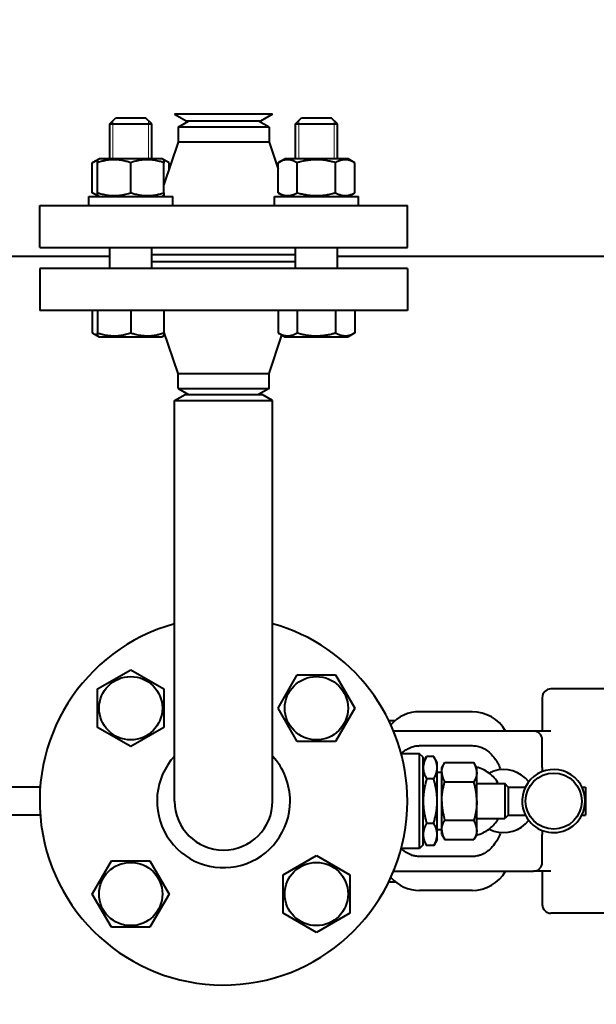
# Model space of a CAD drawing. Header units: millimetres. Extents: x -4428 to 3866, y -3426 to 3855.
# Tile 5 of 191: x -3054 to -2889, y -2897 to -2616. Entities that reach past the tile are written whole.
import ezdxf

# ---------------------------------------------------------------- set-up
doc = ezdxf.new("R2010")
doc.units = ezdxf.units.MM
doc.linetypes.add('K5LT_BASIC', pattern=[0])
doc.linetypes.add('K5LT_THIN', pattern=[0])
doc.layers.add('Системный слой', color=7, linetype='Continuous')
doc.styles.add('KDIMTEXTSTYLE', font='GOST_AU.SHX', dxfattribs={"width": 0.96, "oblique": 15, "height": 5})
doc.dimstyles.new('KDIMSTYLE (1.00)', dxfattribs={"dimtxt": 5, "dimasz": 1, "dimexe": 2, "dimexo": 0, "dimgap": 1, "dimtad": 1, "dimtxsty": 'KDIMTEXTSTYLE', "dimsah": 1, "dimcen": 0, "dimdle": 1, "dimadec": 0, "dimazin": 0, "dimtfac": 0.667, "dimtmove": 0, "dimatfit": 3, "dimfxl": 1, "dimtvp": 1, "dimtolj": 1, "dimtzin": 0, "dimarcsym": 0})

# ---------------------------------------------------------------- blocks, each defined once
blk = doc.blocks.new('KDIMARROW_01')
at = {"layer": 'Системный слой'}
blk.add_hatch(color=0, dxfattribs=at).paths.add_polyline_path([(0, 0), (-5, 0.66), (-4.5, 0), (-5, -0.66)])
at = {"layer": 'Системный слой', "color": 0, "linetype": 'K5LT_THIN', "lineweight": 20}
for p, q in [((-4.5, 0), (-5, 0.66)), ((-5, 0.66), (0, 0)), ((0, 0), (-5, -0.66)), ((-5, -0.66), (-4.5, 0)), ((0, 0), (-1, 0))]:
    blk.add_line(p, q, dxfattribs=at)
blk = doc.blocks.new('U22')
at = {"layer": 'Системный слой', "color": 150, "linetype": 'K5LT_BASIC', "lineweight": 40, "true_color": 0x0080ff}
for p, q in [((-3027.85, -2645.34), (-3026.1, -2643.59)), ((-3026.1, -2643.59), (-3017.6, -2643.59)), ((-3015.85, -2645.34), (-3017.6, -2643.59)), ((-2981.34, -2642.59), (-3009.34, -2642.59)), ((-3009.34, -2642.59), (-3005.87, -2644.59)), ((-2981.34, -2642.59), (-2984.8, -2644.59)), ((-2974.82, -2645.34), (-2973.07, -2643.59)), ((-2974.82, -2645.34), (-2973.07, -2643.59)), ((-2973.07, -2643.59), (-2968.82, -2643.59)), ((-2968.82, -2643.59), (-2964.57, -2643.59)), ((-2962.82, -2645.34), (-2964.57, -2643.59)), ((-3027.85, -2655.29), (-3027.85, -2645.34)), ((-3027.85, -2645.34), (-3015.85, -2645.34)), ((-3015.85, -2655.29), (-3015.85, -2645.34)), ((-3008.34, -2646.32), (-3005.34, -2644.59)), ((-3008.34, -2646.32), (-3008.34, -2650.59)), ((-2982.34, -2646.32), (-3008.34, -2646.32)), ((-2984.8, -2644.59), (-3005.87, -2644.59)), ((-2982.34, -2646.32), (-2985.34, -2644.59)), ((-2982.34, -2646.32), (-2982.34, -2650.59)), ((-2974.82, -2655.29), (-2974.82, -2645.34)), ((-2974.82, -2645.34), (-2968.82, -2645.34)), ((-2968.82, -2645.34), (-2962.82, -2645.34)), ((-2962.82, -2655.29), (-2962.82, -2645.34)), ((-3008.34, -2650.59), (-3012.35, -2662.64)), ((-2982.34, -2650.59), (-3008.34, -2650.59)), ((-2982.34, -2650.59), (-2979.79, -2658.23)), ((-3032.82, -2656.41), (-3030.88, -2655.29)), ((-3032.82, -2664.97), (-3032.82, -2656.41)), ((-3031.35, -2655.57), (-3030.88, -2655.29)), ((-3031.35, -2656.41), (-3031.35, -2655.57)), ((-3031.35, -2664.97), (-3031.35, -2656.41)), ((-3012.83, -2655.29), (-3030.88, -2655.29)), ((-3021.85, -2664.97), (-3021.85, -2656.41)), ((-3012.35, -2655.57), (-3012.83, -2655.29)), ((-3010.88, -2656.41), (-3012.83, -2655.29)), ((-3012.35, -2655.57), (-3012.35, -2656.41)), ((-3012.35, -2664.97), (-3012.35, -2656.41)), ((-3010.88, -2658.23), (-3010.88, -2656.41)), ((-2979.79, -2656.41), (-2977.84, -2655.29)), ((-2979.79, -2664.97), (-2979.79, -2656.41)), ((-2959.79, -2655.29), (-2977.84, -2655.29)), ((-2974.3, -2664.97), (-2974.3, -2656.41)), ((-2963.34, -2664.97), (-2963.34, -2656.41)), ((-2957.85, -2656.41), (-2959.79, -2655.29)), ((-2957.85, -2664.97), (-2957.85, -2656.41)), ((-3033.85, -2668.59), (-3033.85, -2666.09)), ((-3033.85, -2666.09), (-3009.85, -2666.09)), ((-3030.88, -2666.09), (-3032.82, -2664.97)), ((-3031.35, -2665.82), (-3031.35, -2664.97)), ((-3030.88, -2666.09), (-3031.35, -2665.82)), ((-3012.83, -2666.09), (-3012.35, -2665.82)), ((-3012.35, -2664.97), (-3012.35, -2665.82)), ((-3009.85, -2668.59), (-3009.85, -2666.09)), ((-2980.82, -2668.59), (-2980.82, -2666.09)), ((-2980.82, -2666.09), (-2956.82, -2666.09)), ((-2977.84, -2666.09), (-2979.79, -2664.97)), ((-2959.79, -2666.09), (-2957.85, -2664.97)), ((-2956.82, -2668.59), (-2956.82, -2666.09)), ((-3047.84, -2680.59), (-3047.84, -2668.59)), ((-3047.84, -2668.59), (-2942.84, -2668.59)), ((-2942.84, -2680.59), (-2942.84, -2668.59)), ((-3937.34, -2683.09), (-3027.85, -2683.09)), ((-3047.84, -2680.59), (-2942.84, -2680.59)), ((-3027.85, -2686.59), (-3027.85, -2680.59)), ((-3015.85, -2686.59), (-3015.85, -2680.59)), ((-3015.85, -2682.59), (-2974.82, -2682.59)), ((-2974.82, -2686.59), (-2974.82, -2680.59)), ((-2962.82, -2686.59), (-2962.82, -2680.59)), ((-2962.82, -2683.09), (-2601.39, -2683.09)), ((-3015.85, -2684.59), (-2974.82, -2684.59)), ((-3047.84, -2686.59), (-3047.84, -2698.59)), ((-2942.84, -2686.59), (-3047.84, -2686.59)), ((-2942.84, -2686.59), (-2942.84, -2698.59)), ((-2942.84, -2698.59), (-3047.84, -2698.59)), ((-3032.82, -2698.59), (-3032.82, -2704.97)), ((-3031.35, -2698.59), (-3031.35, -2704.97)), ((-3021.85, -2698.59), (-3021.85, -2704.97)), ((-3012.35, -2698.59), (-3012.35, -2704.97)), ((-2979.79, -2698.59), (-2979.79, -2704.97)), ((-2974.3, -2698.59), (-2974.3, -2704.97)), ((-2963.34, -2698.59), (-2963.34, -2704.97)), ((-2957.85, -2698.59), (-2957.85, -2704.97)), ((-3032.82, -2704.97), (-3030.88, -2706.09)), ((-3031.35, -2705.82), (-3031.35, -2704.97)), ((-3031.35, -2705.82), (-3030.88, -2706.09)), ((-3012, -2705.61), (-3012.83, -2706.09)), ((-3012.35, -2705.82), (-3012.83, -2706.09)), ((-3008.34, -2716.59), (-3012.35, -2704.54)), ((-3012.35, -2704.97), (-3012.35, -2705.82)), ((-2982.34, -2716.59), (-2978.68, -2705.61)), ((-2979.79, -2704.97), (-2977.84, -2706.09)), ((-2978.32, -2705.82), (-2977.84, -2706.09)), ((-2957.85, -2704.97), (-2959.79, -2706.09)), ((-2959.32, -2705.82), (-2959.79, -2706.09)), ((-3030.88, -2706.09), (-3021.85, -2706.09)), ((-3021.85, -2706.09), (-3012.83, -2706.09)), ((-2977.84, -2706.09), (-2959.79, -2706.09)), ((-3008.34, -2716.59), (-2982.34, -2716.59)), ((-3008.34, -2720.86), (-3008.34, -2716.59)), ((-2982.34, -2720.86), (-2982.34, -2716.59)), ((-3009.34, -2724.32), (-3006.34, -2722.59)), ((-3008.34, -2720.86), (-3005.34, -2722.59)), ((-3008.34, -2720.86), (-2982.34, -2720.86)), ((-3006.34, -2722.59), (-2995.34, -2722.59)), ((-2995.34, -2722.59), (-2984.34, -2722.59)), ((-2982.34, -2720.86), (-2985.34, -2722.59)), ((-2981.34, -2724.32), (-2984.34, -2722.59)), ((-3009.34, -2754.59), (-3009.34, -2724.32)), ((-3009.34, -2724.32), (-2995.34, -2724.32)), ((-2995.34, -2724.32), (-2981.34, -2724.32)), ((-2981.34, -2754.59), (-2981.34, -2724.32)), ((-3009.34, -2838.59), (-3009.34, -2754.59)), ((-2981.34, -2838.59), (-2981.34, -2754.59)), ((-3031.35, -2806.59), (-3021.85, -2801.11)), ((-3021.85, -2801.11), (-3012.35, -2806.59)), ((-2979.79, -2812.08), (-2974.3, -2802.58)), ((-2974.3, -2802.58), (-2963.34, -2802.58)), ((-2963.34, -2802.58), (-2957.85, -2812.08)), ((-3031.35, -2817.56), (-3031.35, -2806.59)), ((-3012.35, -2806.59), (-3012.35, -2817.56)), ((-2885.34, -2806.59), (-2901.84, -2806.59)), ((-2904.34, -2809.09), (-2904.34, -2812.48)), ((-2974.3, -2821.58), (-2979.79, -2812.08)), ((-2957.85, -2812.08), (-2963.34, -2821.58)), ((-2904.34, -2812.48), (-2904.34, -2818.59)), ((-2924.34, -2813.09), (-2939.34, -2813.09)), ((-3021.85, -2823.04), (-3031.35, -2817.56)), ((-3012.35, -2817.56), (-3021.85, -2823.04)), ((-2948.14, -2815.59), (-2946.34, -2815.59)), ((-2946.34, -2815.59), (-2946.32, -2815.59)), ((-2946.34, -2815.61), (-2946.34, -2815.59)), ((-2906.84, -2818.59), (-2946.8, -2818.59)), ((-2901.84, -2818.59), (-2906.84, -2818.59)), ((-2963.34, -2821.58), (-2974.3, -2821.58)), ((-2939.34, -2822.77), (-2924.34, -2822.77)), ((-2904.34, -2828.91), (-2904.34, -2821.09)), ((-2939.34, -2825.09), (-2944.6, -2825.09)), ((-2938.34, -2826.09), (-2939.34, -2825.09)), ((-2939.34, -2838.59), (-2939.34, -2825.09)), ((-2938.34, -2827.59), (-2937.35, -2825.89)), ((-2938.34, -2838.59), (-2938.34, -2826.09)), ((-2935.32, -2825.89), (-2937.35, -2825.89)), ((-2935.32, -2825.89), (-2937.35, -2825.89)), ((-2934.34, -2827.59), (-2935.32, -2825.89)), ((-2934.34, -2838.59), (-2934.34, -2827.59)), ((-2933.03, -2829.09), (-2932.18, -2827.62)), ((-2933.03, -2830.32), (-2933.03, -2829.09)), ((-2932.18, -2827.62), (-2923.87, -2827.62)), ((-2923.03, -2829.09), (-2923.87, -2827.62)), ((-2923.03, -2830.32), (-2923.03, -2829.09)), ((-2937.35, -2832.24), (-2937.35, -2832.24)), ((-2935.32, -2832.24), (-2937.35, -2832.24)), ((-2935.32, -2832.24), (-2937.35, -2832.24)), ((-2935.32, -2832.24), (-2935.32, -2832.24)), ((-2933.03, -2830.4), (-2934.34, -2830.4)), ((-2933.03, -2830.4), (-2933.03, -2830.32)), ((-2933.03, -2838.51), (-2933.03, -2830.4)), ((-2923.03, -2830.32), (-2923.03, -2830.4)), ((-2923.03, -2838.51), (-2923.03, -2830.4)), ((-3047.68, -2834.59), (-3122.34, -2834.59)), ((-2932.18, -2833.11), (-2923.87, -2833.11)), ((-2923.03, -2833.59), (-2915.03, -2833.59)), ((-2923.03, -2833.59), (-2922.65, -2833.59)), ((-2915.03, -2833.59), (-2915.03, -2838.59)), ((-2914.03, -2834.59), (-2915.03, -2833.59)), ((-2914.03, -2834.59), (-2909.13, -2834.59)), ((-2914.03, -2834.59), (-2914.03, -2838.59)), ((-2893.01, -2834.59), (-2892.03, -2834.59)), ((-2892.03, -2834.59), (-2892.03, -2838.59)), ((-2939.34, -2852.09), (-2939.34, -2838.59)), ((-2938.34, -2851.09), (-2938.34, -2838.59)), ((-2934.34, -2849.59), (-2934.34, -2838.59)), ((-2933.03, -2838.67), (-2933.03, -2838.51)), ((-2933.03, -2846.78), (-2933.03, -2838.67)), ((-2923.03, -2838.51), (-2923.03, -2838.67)), ((-2923.03, -2846.78), (-2923.03, -2838.67)), ((-2915.03, -2838.59), (-2915.03, -2843.59)), ((-2914.03, -2838.59), (-2914.03, -2842.59)), ((-2892.03, -2838.59), (-2892.03, -2842.59)), ((-3047.68, -2842.59), (-3122.34, -2842.59)), ((-2914.03, -2842.59), (-2915.03, -2843.59)), ((-2914.03, -2842.59), (-2909.13, -2842.59)), ((-2893.01, -2842.59), (-2892.03, -2842.59)), ((-2935.32, -2844.94), (-2937.35, -2844.94)), ((-2937.35, -2844.94), (-2937.35, -2844.94)), ((-2935.32, -2844.94), (-2937.35, -2844.94)), ((-2935.32, -2844.94), (-2935.32, -2844.94)), ((-2932.18, -2844.08), (-2923.87, -2844.08)), ((-2923.03, -2843.59), (-2915.03, -2843.59)), ((-2933.03, -2846.78), (-2934.34, -2846.78)), ((-2933.03, -2846.86), (-2933.03, -2846.78)), ((-2933.03, -2848.09), (-2933.03, -2846.86)), ((-2933.03, -2848.09), (-2932.18, -2849.56)), ((-2923.03, -2848.09), (-2923.87, -2849.56)), ((-2923.03, -2846.78), (-2923.03, -2846.86)), ((-2923.03, -2848.09), (-2923.03, -2846.86)), ((-2904.34, -2856.09), (-2904.34, -2848.28)), ((-2938.34, -2851.09), (-2939.34, -2852.09)), ((-2938.34, -2849.59), (-2937.35, -2851.29)), ((-2935.32, -2851.29), (-2937.35, -2851.29)), ((-2935.32, -2851.29), (-2937.35, -2851.29)), ((-2934.34, -2849.59), (-2935.32, -2851.29)), ((-2932.18, -2849.56), (-2923.87, -2849.56)), ((-2978.32, -2859.62), (-2968.82, -2854.14)), ((-2968.82, -2854.14), (-2959.32, -2859.62)), ((-2939.34, -2852.09), (-2944.6, -2852.09)), ((-2924.34, -2854.41), (-2939.34, -2854.41)), ((-3032.82, -2865.11), (-3027.34, -2855.61)), ((-3027.34, -2855.61), (-3016.37, -2855.61)), ((-3016.37, -2855.61), (-3010.88, -2865.11)), ((-2978.32, -2870.59), (-2978.32, -2859.62)), ((-2959.32, -2859.62), (-2959.32, -2870.59)), ((-2946.8, -2858.59), (-2906.84, -2858.59)), ((-2901.84, -2858.59), (-2906.84, -2858.59)), ((-2904.34, -2858.59), (-2904.34, -2864.7)), ((-2948.14, -2861.59), (-2946.34, -2861.59)), ((-2946.34, -2861.58), (-2946.34, -2861.59)), ((-2946.34, -2861.59), (-2946.32, -2861.59)), ((-3027.34, -2874.61), (-3032.82, -2865.11)), ((-3010.88, -2865.11), (-3016.37, -2874.61)), ((-2924.34, -2864.09), (-2939.34, -2864.09)), ((-2904.34, -2864.7), (-2904.34, -2868.09)), ((-2968.82, -2876.08), (-2978.32, -2870.59)), ((-2959.32, -2870.59), (-2968.82, -2876.08)), ((-2885.34, -2870.59), (-2901.84, -2870.59)), ((-3016.37, -2874.61), (-3027.34, -2874.61))]:
    blk.add_line(p, q, dxfattribs=at)
at = {"layer": 'Системный слой', "color": 7, "linetype": 'K5LT_THIN', "lineweight": 20}
for p, q in [((-3026.91, -2645.34), (-3026.91, -2644.39)), ((-3026.91, -2655.29), (-3026.91, -2645.34)), ((-3016.8, -2645.34), (-3016.8, -2644.39)), ((-3016.8, -2655.29), (-3016.8, -2645.34)), ((-2973.87, -2645.34), (-2973.87, -2644.39)), ((-2973.87, -2655.29), (-2973.87, -2645.34)), ((-2963.77, -2645.34), (-2963.77, -2644.39)), ((-2963.77, -2655.29), (-2963.77, -2645.34))]:
    blk.add_line(p, q, dxfattribs=at)
at = {"layer": 'Системный слой', "color": 150, "linetype": 'K5LT_BASIC', "lineweight": 40, "true_color": 0x0080ff}
for centre, radius in [((-3021.85, -2812.08), 9.03), ((-2968.82, -2812.08), 9.03), ((-2901.07, -2838.59), 8), ((-3021.85, -2865.11), 9.03), ((-2968.82, -2865.11), 9.03)]:
    blk.add_circle(centre, radius, dxfattribs=at)
for centre, radius, start, end in [((-2995.34, -2838.59), 52.5, 105.466, 0), ((-2995.34, -2838.59), 52.5, 0, 74.534), ((-2901.84, -2809.09), 2.5, 90, 180), ((-2939.34, -2824.09), 11, 90, 138.4817), ((-2924.34, -2824.09), 11, 30, 90), ((-2906.84, -2821.09), 2.5, 0, 90), ((-2995.34, -2838.59), 19, 137.4631, 0), ((-2995.34, -2838.59), 19, 0, 42.5369), ((-2925.54, -2838.59), 10, 52.9051, 76.1804), ((-2915.34, -2838.59), 9, 108.2769, 117.5926), ((-2925.54, -2838.59), 10, 30, 52.9051), ((-2915.34, -2838.59), 9, 37.5648, 108.2769), ((-2901.07, -2838.59), 9, 0, 193.1939), ((-2995.34, -2838.59), 14, 180, 270), ((-2995.34, -2838.59), 14, 270, 0), ((-2901.07, -2838.59), 9, 193.1939, 0), ((-2925.54, -2838.59), 10, 307.0949, 330), ((-2915.34, -2838.59), 9, 251.7231, 322.4352), ((-2925.54, -2838.59), 10, 283.8196, 307.0949), ((-2915.34, -2838.59), 9, 242.4074, 251.7231), ((-2906.84, -2856.09), 2.5, 270, 0), ((-2924.34, -2853.09), 11, 270, 330), ((-2939.34, -2853.09), 11, 221.5183, 270), ((-2901.84, -2868.09), 2.5, 180, 270)]:
    blk.add_arc(centre, radius, start, end, dxfattribs=at)
for centre, major_axis, start_param, end_param in [((-2906.84, -2828.91), (0, -4.59), 1.545051, 1.570796), ((-2906.84, -2848.28), (0, 4.59), 4.712389, 4.738134)]:
    blk.add_ellipse(centre, major_axis=major_axis, ratio=0.544581, start_param=start_param, end_param=end_param, dxfattribs=at)
for points, knots in [([(-3031.35, -2655.76), (-3031.51, -2655.81), (-3031.78, -2655.9), (-3032.27, -2656.11), (-3032.6, -2656.29), (-3032.82, -2656.41)], [0, 0, 0, 0, 1.912507, 3.220306, 6, 6, 6, 6]), ([(-3021.85, -2656.41), (-3022.18, -2656.31), (-3022.72, -2656.14), (-3023.52, -2655.93), (-3024.24, -2655.78), (-3024.84, -2655.69), (-3025.37, -2655.62), (-3025.91, -2655.58), (-3026.58, -2655.56), (-3027.13, -2655.57), (-3027.7, -2655.61), (-3028.29, -2655.67), (-3029.11, -2655.81), (-3030.14, -2656.04), (-3030.9, -2656.26), (-3031.35, -2656.41)], [0, 0, 0, 0, 1.679816, 2.780687, 4.100621, 5.29978, 5.785161, 6.773962, 7.999819, 9.102067, 9.530451, 10.806592, 12.055167, 13.667644, 16, 16, 16, 16]), ([(-3012.35, -2656.41), (-3012.68, -2656.31), (-3013.22, -2656.14), (-3014.02, -2655.93), (-3014.74, -2655.78), (-3015.34, -2655.69), (-3015.87, -2655.62), (-3016.41, -2655.58), (-3017.08, -2655.56), (-3017.63, -2655.57), (-3018.2, -2655.61), (-3018.79, -2655.67), (-3019.61, -2655.81), (-3020.64, -2656.04), (-3021.4, -2656.26), (-3021.85, -2656.41)], [0, 0, 0, 0, 1.679816, 2.780687, 4.100621, 5.29978, 5.785161, 6.773962, 7.999819, 9.102067, 9.530451, 10.806592, 12.055167, 13.667644, 16, 16, 16, 16]), ([(-3010.88, -2656.41), (-3011.04, -2656.33), (-3011.3, -2656.18), (-3011.79, -2655.95), (-3012.13, -2655.83), (-3012.35, -2655.76)], [0, 0, 0, 0, 1.918281, 3.26766, 6, 6, 6, 6]), ([(-2974.3, -2656.41), (-2974.55, -2656.28), (-2974.94, -2656.07), (-2975.48, -2655.85), (-2975.89, -2655.72), (-2976.26, -2655.63), (-2976.65, -2655.58), (-2977.03, -2655.56), (-2977.4, -2655.58), (-2977.78, -2655.62), (-2978.16, -2655.71), (-2978.72, -2655.88), (-2979.27, -2656.12), (-2979.66, -2656.34), (-2979.79, -2656.41)], [0, 0, 0, 0, 2.031939, 3.311633, 4.396645, 5.423589, 6.350589, 7.49983, 8.533187, 9.335775, 10.524184, 11.684847, 13.915004, 15, 15, 15, 15]), ([(-2963.34, -2656.41), (-2963.59, -2656.34), (-2964.24, -2656.16), (-2965.43, -2655.89), (-2966.62, -2655.7), (-2967.55, -2655.61), (-2968.06, -2655.58), (-2968.39, -2655.57), (-2968.67, -2655.57), (-2968.97, -2655.57), (-2969.35, -2655.57), (-2969.8, -2655.59), (-2970.45, -2655.64), (-2971.39, -2655.75), (-2972.46, -2655.94), (-2973.46, -2656.18), (-2974.02, -2656.33), (-2974.3, -2656.41)], [0, 0, 0, 0, 3.152296, 8.024027, 14.430358, 17.4743, 18.996271, 20.518242, 21.409855, 22.301468, 24.084694, 25.867919, 27.651145, 31.792504, 37.072525, 40.536262, 44, 44, 44, 44]), ([(-2957.85, -2656.41), (-2958.09, -2656.28), (-2958.49, -2656.07), (-2959.02, -2655.85), (-2959.44, -2655.72), (-2959.81, -2655.63), (-2960.19, -2655.58), (-2960.58, -2655.56), (-2960.95, -2655.58), (-2961.32, -2655.62), (-2961.71, -2655.71), (-2962.27, -2655.88), (-2962.81, -2656.12), (-2963.21, -2656.34), (-2963.34, -2656.41)], [0, 0, 0, 0, 2.031939, 3.311633, 4.396645, 5.423589, 6.350589, 7.49983, 8.533187, 9.335775, 10.524184, 11.684847, 13.915004, 15, 15, 15, 15]), ([(-3032.82, -2664.97), (-3032.67, -2665.06), (-3032.4, -2665.2), (-3031.92, -2665.43), (-3031.58, -2665.56), (-3031.35, -2665.62)], [0, 0, 0, 0, 1.918281, 3.26766, 6, 6, 6, 6]), ([(-3031.35, -2664.97), (-3031.03, -2665.08), (-3030.49, -2665.24), (-3029.68, -2665.45), (-3028.97, -2665.6), (-3028.37, -2665.7), (-3027.84, -2665.76), (-3027.29, -2665.8), (-3026.63, -2665.82), (-3026.07, -2665.81), (-3025.51, -2665.77), (-3024.92, -2665.71), (-3024.1, -2665.58), (-3023.07, -2665.35), (-3022.3, -2665.12), (-3021.85, -2664.97)], [0, 0, 0, 0, 1.679816, 2.780687, 4.100621, 5.29978, 5.785161, 6.773962, 7.999819, 9.102067, 9.530451, 10.806592, 12.055167, 13.667644, 16, 16, 16, 16]), ([(-3021.85, -2664.97), (-3021.53, -2665.08), (-3020.99, -2665.24), (-3020.18, -2665.45), (-3019.47, -2665.6), (-3018.87, -2665.7), (-3018.34, -2665.76), (-3017.79, -2665.8), (-3017.13, -2665.82), (-3016.57, -2665.81), (-3016.01, -2665.77), (-3015.42, -2665.71), (-3014.6, -2665.58), (-3013.57, -2665.35), (-3012.8, -2665.12), (-3012.35, -2664.97)], [0, 0, 0, 0, 1.679816, 2.780687, 4.100621, 5.29978, 5.785161, 6.773962, 7.999819, 9.102067, 9.530451, 10.806592, 12.055167, 13.667644, 16, 16, 16, 16]), ([(-2979.79, -2664.97), (-2979.55, -2665.11), (-2979.15, -2665.32), (-2978.62, -2665.53), (-2978.2, -2665.66), (-2977.83, -2665.75), (-2977.45, -2665.8), (-2977.06, -2665.82), (-2976.69, -2665.81), (-2976.32, -2665.76), (-2975.93, -2665.68), (-2975.37, -2665.5), (-2974.83, -2665.26), (-2974.43, -2665.04), (-2974.3, -2664.97)], [0, 0, 0, 0, 2.031939, 3.311633, 4.396645, 5.423589, 6.350589, 7.49983, 8.533187, 9.335775, 10.524184, 11.684847, 13.915004, 15, 15, 15, 15]), ([(-2974.3, -2664.97), (-2974.05, -2665.04), (-2973.4, -2665.22), (-2972.21, -2665.5), (-2971.02, -2665.69), (-2970.09, -2665.77), (-2969.58, -2665.8), (-2969.25, -2665.81), (-2968.97, -2665.82), (-2968.67, -2665.82), (-2968.29, -2665.81), (-2967.84, -2665.79), (-2967.19, -2665.74), (-2966.25, -2665.63), (-2965.18, -2665.44), (-2964.18, -2665.2), (-2963.62, -2665.05), (-2963.34, -2664.97)], [0, 0, 0, 0, 3.152296, 8.024027, 14.430358, 17.4743, 18.996271, 20.518242, 21.409855, 22.301468, 24.084694, 25.867919, 27.651145, 31.792504, 37.072525, 40.536262, 44, 44, 44, 44]), ([(-2963.34, -2664.97), (-2963.09, -2665.11), (-2962.7, -2665.32), (-2962.16, -2665.53), (-2961.75, -2665.66), (-2961.38, -2665.75), (-2960.99, -2665.8), (-2960.61, -2665.82), (-2960.24, -2665.81), (-2959.86, -2665.76), (-2959.48, -2665.68), (-2958.92, -2665.5), (-2958.37, -2665.26), (-2957.98, -2665.04), (-2957.85, -2664.97)], [0, 0, 0, 0, 2.031939, 3.311633, 4.396645, 5.423589, 6.350589, 7.49983, 8.533187, 9.335775, 10.524184, 11.684847, 13.915004, 15, 15, 15, 15]), ([(-3032.82, -2704.97), (-3032.67, -2705.06), (-3032.4, -2705.2), (-3031.92, -2705.43), (-3031.58, -2705.56), (-3031.35, -2705.62)], [0, 0, 0, 0, 1.918281, 3.26766, 6, 6, 6, 6]), ([(-3031.35, -2704.97), (-3031.03, -2705.08), (-3030.49, -2705.24), (-3029.68, -2705.45), (-3028.97, -2705.6), (-3028.37, -2705.7), (-3027.84, -2705.76), (-3027.29, -2705.8), (-3026.63, -2705.82), (-3026.07, -2705.81), (-3025.51, -2705.77), (-3024.92, -2705.71), (-3024.1, -2705.58), (-3023.07, -2705.35), (-3022.3, -2705.12), (-3021.85, -2704.97)], [0, 0, 0, 0, 1.679816, 2.780687, 4.100621, 5.29978, 5.785161, 6.773962, 7.999819, 9.102067, 9.530451, 10.806592, 12.055167, 13.667644, 16, 16, 16, 16]), ([(-3021.85, -2704.97), (-3021.53, -2705.08), (-3020.99, -2705.24), (-3020.18, -2705.45), (-3019.47, -2705.6), (-3018.87, -2705.7), (-3018.34, -2705.76), (-3017.79, -2705.8), (-3017.13, -2705.82), (-3016.57, -2705.81), (-3016.01, -2705.77), (-3015.42, -2705.71), (-3014.6, -2705.58), (-3013.57, -2705.35), (-3012.8, -2705.12), (-3012.35, -2704.97)], [0, 0, 0, 0, 1.679816, 2.780687, 4.100621, 5.29978, 5.785161, 6.773962, 7.999819, 9.102067, 9.530451, 10.806592, 12.055167, 13.667644, 16, 16, 16, 16]), ([(-2979.79, -2704.97), (-2979.55, -2705.11), (-2979.15, -2705.32), (-2978.62, -2705.53), (-2978.2, -2705.66), (-2977.83, -2705.75), (-2977.45, -2705.8), (-2977.06, -2705.82), (-2976.69, -2705.81), (-2976.32, -2705.76), (-2975.93, -2705.68), (-2975.37, -2705.5), (-2974.83, -2705.26), (-2974.43, -2705.04), (-2974.3, -2704.97)], [0, 0, 0, 0, 2.031939, 3.311633, 4.396645, 5.423589, 6.350589, 7.49983, 8.533187, 9.335775, 10.524184, 11.684847, 13.915004, 15, 15, 15, 15]), ([(-2974.3, -2704.97), (-2974.05, -2705.04), (-2973.4, -2705.22), (-2972.21, -2705.5), (-2971.02, -2705.69), (-2970.09, -2705.77), (-2969.58, -2705.8), (-2969.25, -2705.81), (-2968.97, -2705.82), (-2968.67, -2705.82), (-2968.29, -2705.81), (-2967.84, -2705.79), (-2967.19, -2705.74), (-2966.25, -2705.63), (-2965.18, -2705.44), (-2964.18, -2705.2), (-2963.62, -2705.05), (-2963.34, -2704.97)], [0, 0, 0, 0, 3.152296, 8.024027, 14.430358, 17.4743, 18.996271, 20.518242, 21.409855, 22.301468, 24.084694, 25.867919, 27.651145, 31.792504, 37.072525, 40.536262, 44, 44, 44, 44]), ([(-2963.34, -2704.97), (-2963.09, -2705.11), (-2962.7, -2705.32), (-2962.16, -2705.53), (-2961.75, -2705.66), (-2961.38, -2705.75), (-2960.99, -2705.8), (-2960.61, -2705.82), (-2960.24, -2705.81), (-2959.86, -2705.76), (-2959.48, -2705.68), (-2958.92, -2705.5), (-2958.37, -2705.26), (-2957.98, -2705.04), (-2957.85, -2704.97)], [0, 0, 0, 0, 2.031939, 3.311633, 4.396645, 5.423589, 6.350589, 7.49983, 8.533187, 9.335775, 10.524184, 11.684847, 13.915004, 15, 15, 15, 15]), ([(-2944.61, -2825.05), (-2944.49, -2824.93), (-2944.37, -2824.82), (-2944.1, -2824.59), (-2943.96, -2824.47), (-2943.48, -2824.11), (-2943.13, -2823.87), (-2942.51, -2823.53), (-2942.23, -2823.4), (-2941.81, -2823.23), (-2941.65, -2823.17), (-2941.04, -2822.97), (-2940.53, -2822.86), (-2939.8, -2822.78), (-2939.56, -2822.77), (-2939.34, -2822.77)], [5.2419495, 5.2419495, 5.2419495, 5.2419495, 5.290681, 5.290681, 5.3467112, 5.3467112, 5.4598164, 5.4598164, 5.54416, 5.54416, 5.5940596, 5.5940596, 5.731194, 5.731194, 5.7991319, 5.7991319, 5.7991319, 5.7991319]), ([(-2924.34, -2822.77), (-2923.89, -2822.77), (-2923.39, -2822.82), (-2922.66, -2822.98), (-2922.41, -2823.04), (-2921.97, -2823.19), (-2921.78, -2823.26), (-2921.1, -2823.55), (-2920.6, -2823.83), (-2919.96, -2824.28), (-2919.77, -2824.42), (-2919.46, -2824.68), (-2919.33, -2824.79), (-2918.72, -2825.37), (-2918.25, -2825.91), (-2917.65, -2826.75), (-2917.47, -2827.04), (-2917.13, -2827.61), (-2916.98, -2827.89), (-2916.61, -2828.65), (-2916.4, -2829.13), (-2916.21, -2829.63)], [-1.933044, -1.933044, -1.933044, -1.933044, -1.798641, -1.798641, -1.727183, -1.727183, -1.664773, -1.664773, -1.512695, -1.512695, -1.447412, -1.447412, -1.394635, -1.394635, -1.202864, -1.202864, -1.107731, -1.107731, -1.011617, -1.011617, -0.857818, -0.857818, -0.857818, -0.857818]), ([(-2937.35, -2825.89), (-2937.51, -2826.16), (-2937.8, -2826.72), (-2938.02, -2827.29), (-2938.11, -2827.59)], [0, 0, 0, 0, 2.413177, 5, 5, 5, 5]), ([(-2935.32, -2832.24), (-2935.29, -2832.2), (-2935.24, -2832.11), (-2935.16, -2831.96), (-2935.09, -2831.82), (-2935.02, -2831.69), (-2934.97, -2831.59), (-2934.91, -2831.45), (-2934.84, -2831.31), (-2934.78, -2831.15), (-2934.72, -2831.01), (-2934.66, -2830.83), (-2934.59, -2830.63), (-2934.52, -2830.39), (-2934.46, -2830.17), (-2934.42, -2829.96), (-2934.39, -2829.76), (-2934.36, -2829.56), (-2934.35, -2829.36), (-2934.34, -2829.2), (-2934.34, -2829.07), (-2934.34, -2828.95), (-2934.34, -2828.8), (-2934.36, -2828.62), (-2934.38, -2828.45), (-2934.4, -2828.28), (-2934.43, -2828.11), (-2934.47, -2827.94), (-2934.51, -2827.77), (-2934.56, -2827.6), (-2934.61, -2827.44), (-2934.66, -2827.28), (-2934.72, -2827.12), (-2934.79, -2826.96), (-2934.85, -2826.8), (-2934.92, -2826.65), (-2935.02, -2826.44), (-2935.15, -2826.19), (-2935.26, -2825.99), (-2935.32, -2825.89)], [0, 0, 0, 0, 0.021343, 0.043533, 0.071123, 0.087791, 0.104972, 0.119509, 0.153992, 0.173766, 0.196423, 0.220741, 0.25625, 0.293067, 0.33119, 0.361524, 0.392296, 0.423321, 0.454168, 0.484129, 0.499989, 0.513378, 0.5414, 0.568831, 0.595607, 0.622341, 0.648922, 0.675372, 0.701575, 0.727659, 0.753416, 0.778961, 0.8042, 0.829342, 0.854208, 0.878893, 0.903315, 0.95184, 1, 1, 1, 1]), ([(-2938.11, -2827.59), (-2938.17, -2827.79), (-2938.25, -2828.11), (-2938.32, -2828.6), (-2938.34, -2829.06), (-2938.32, -2829.51), (-2938.26, -2829.98), (-2938.15, -2830.42), (-2938, -2830.9), (-2937.76, -2831.49), (-2937.52, -2831.94), (-2937.35, -2832.24)], [0, 0, 0, 0, 1.507144, 2.519167, 3.776533, 4.966383, 5.977434, 7.369448, 8.411466, 9.641879, 12, 12, 12, 12]), ([(-2933.03, -2830.32), (-2933.03, -2830.28), (-2933.02, -2830.2), (-2933.02, -2830.07), (-2933.01, -2829.95), (-2932.99, -2829.83), (-2932.98, -2829.72), (-2932.96, -2829.6), (-2932.93, -2829.49), (-2932.91, -2829.38), (-2932.88, -2829.27), (-2932.85, -2829.16), (-2932.83, -2829.06), (-2932.8, -2828.97), (-2932.76, -2828.88), (-2932.73, -2828.78), (-2932.69, -2828.67), (-2932.63, -2828.52), (-2932.55, -2828.34), (-2932.47, -2828.16), (-2932.39, -2828.02), (-2932.34, -2827.92), (-2932.3, -2827.83), (-2932.24, -2827.74), (-2932.2, -2827.66), (-2932.18, -2827.62)], [0, 0, 0, 0, 0.045914, 0.090991, 0.135419, 0.179029, 0.222429, 0.264696, 0.306155, 0.346405, 0.386246, 0.424456, 0.461438, 0.496379, 0.530503, 0.565597, 0.602481, 0.657325, 0.726408, 0.802576, 0.856993, 0.891594, 0.913459, 0.956904, 1, 1, 1, 1]), ([(-2923.03, -2830.32), (-2923.03, -2830.28), (-2923.03, -2830.2), (-2923.04, -2830.07), (-2923.05, -2829.95), (-2923.06, -2829.83), (-2923.08, -2829.72), (-2923.1, -2829.6), (-2923.12, -2829.49), (-2923.14, -2829.38), (-2923.17, -2829.27), (-2923.2, -2829.16), (-2923.23, -2829.06), (-2923.26, -2828.97), (-2923.29, -2828.88), (-2923.32, -2828.78), (-2923.37, -2828.67), (-2923.42, -2828.52), (-2923.5, -2828.34), (-2923.59, -2828.16), (-2923.66, -2828.02), (-2923.71, -2827.92), (-2923.76, -2827.83), (-2923.81, -2827.74), (-2923.85, -2827.66), (-2923.87, -2827.62)], [0, 0, 0, 0, 0.045914, 0.090991, 0.135419, 0.179029, 0.222429, 0.264696, 0.306155, 0.346405, 0.386246, 0.424456, 0.461438, 0.496379, 0.530503, 0.565597, 0.602481, 0.657325, 0.726408, 0.802576, 0.856993, 0.891594, 0.913459, 0.956904, 1, 1, 1, 1]), ([(-2937.35, -2832.24), (-2937.4, -2832.41), (-2937.5, -2832.76), (-2937.65, -2833.32), (-2937.78, -2833.9), (-2937.88, -2834.33), (-2937.95, -2834.71), (-2938.01, -2835.02), (-2938.07, -2835.38), (-2938.11, -2835.64), (-2938.14, -2835.84), (-2938.17, -2836.04), (-2938.19, -2836.24), (-2938.22, -2836.44), (-2938.24, -2836.65), (-2938.26, -2836.86), (-2938.28, -2837.07), (-2938.29, -2837.28), (-2938.3, -2837.5), (-2938.32, -2837.71), (-2938.32, -2837.93), (-2938.33, -2838.15), (-2938.33, -2838.32), (-2938.34, -2838.46), (-2938.34, -2838.54), (-2938.34, -2838.59)], [0, 0, 0, 0, 0.081769, 0.167933, 0.268681, 0.360411, 0.37074, 0.450318, 0.505889, 0.540645, 0.573035, 0.60342, 0.634171, 0.665763, 0.697843, 0.730523, 0.763325, 0.796479, 0.829868, 0.863605, 0.897456, 0.93153, 0.965712, 0.974472, 1, 1, 1, 1]), ([(-2934.34, -2838.59), (-2934.34, -2838.52), (-2934.34, -2838.37), (-2934.34, -2838.15), (-2934.35, -2837.93), (-2934.36, -2837.72), (-2934.37, -2837.5), (-2934.38, -2837.29), (-2934.4, -2837.07), (-2934.42, -2836.86), (-2934.44, -2836.65), (-2934.46, -2836.44), (-2934.48, -2836.23), (-2934.51, -2836.02), (-2934.54, -2835.79), (-2934.58, -2835.53), (-2934.63, -2835.22), (-2934.68, -2834.91), (-2934.75, -2834.58), (-2934.83, -2834.18), (-2934.94, -2833.68), (-2935.04, -2833.26), (-2935.14, -2832.9), (-2935.22, -2832.6), (-2935.28, -2832.36), (-2935.32, -2832.24)], [0, 0, 0, 0, 0.034005, 0.067953, 0.101842, 0.136126, 0.169307, 0.202805, 0.236167, 0.269322, 0.302403, 0.335205, 0.367792, 0.400035, 0.432136, 0.47434, 0.526655, 0.578494, 0.619611, 0.680256, 0.769285, 0.856793, 0.885601, 0.942958, 1, 1, 1, 1]), ([(-2933.03, -2830.4), (-2933.03, -2830.45), (-2933.02, -2830.53), (-2933.02, -2830.65), (-2933.01, -2830.78), (-2932.99, -2830.9), (-2932.98, -2831.01), (-2932.96, -2831.13), (-2932.93, -2831.24), (-2932.91, -2831.35), (-2932.88, -2831.46), (-2932.85, -2831.56), (-2932.83, -2831.66), (-2932.8, -2831.76), (-2932.76, -2831.85), (-2932.73, -2831.95), (-2932.69, -2832.06), (-2932.63, -2832.21), (-2932.55, -2832.39), (-2932.47, -2832.56), (-2932.39, -2832.71), (-2932.34, -2832.81), (-2932.3, -2832.9), (-2932.24, -2832.99), (-2932.2, -2833.07), (-2932.18, -2833.11)], [0, 0, 0, 0, 0.045914, 0.090991, 0.135419, 0.179029, 0.222429, 0.264696, 0.306155, 0.346405, 0.386246, 0.424456, 0.461438, 0.496379, 0.530503, 0.565597, 0.602481, 0.657325, 0.726408, 0.802576, 0.856993, 0.891594, 0.913459, 0.956904, 1, 1, 1, 1]), ([(-2923.03, -2830.4), (-2923.03, -2830.45), (-2923.03, -2830.53), (-2923.04, -2830.65), (-2923.05, -2830.78), (-2923.06, -2830.9), (-2923.08, -2831.01), (-2923.1, -2831.13), (-2923.12, -2831.24), (-2923.14, -2831.35), (-2923.17, -2831.46), (-2923.2, -2831.56), (-2923.23, -2831.66), (-2923.26, -2831.76), (-2923.29, -2831.85), (-2923.32, -2831.95), (-2923.37, -2832.06), (-2923.42, -2832.21), (-2923.5, -2832.39), (-2923.59, -2832.56), (-2923.66, -2832.71), (-2923.71, -2832.81), (-2923.76, -2832.9), (-2923.81, -2832.99), (-2923.85, -2833.07), (-2923.87, -2833.11)], [0, 0, 0, 0, 0.045914, 0.090991, 0.135419, 0.179029, 0.222429, 0.264696, 0.306155, 0.346405, 0.386246, 0.424456, 0.461438, 0.496379, 0.530503, 0.565597, 0.602481, 0.657325, 0.726408, 0.802576, 0.856993, 0.891594, 0.913459, 0.956904, 1, 1, 1, 1]), ([(-2933.03, -2838.51), (-2933.03, -2838.43), (-2933.02, -2838.26), (-2933.02, -2838.01), (-2933.01, -2837.77), (-2932.99, -2837.53), (-2932.98, -2837.29), (-2932.96, -2837.06), (-2932.93, -2836.84), (-2932.91, -2836.61), (-2932.88, -2836.4), (-2932.85, -2836.19), (-2932.83, -2835.99), (-2932.8, -2835.8), (-2932.76, -2835.61), (-2932.73, -2835.42), (-2932.69, -2835.19), (-2932.62, -2834.85), (-2932.54, -2834.49), (-2932.45, -2834.14), (-2932.39, -2833.9), (-2932.34, -2833.7), (-2932.3, -2833.53), (-2932.24, -2833.33), (-2932.2, -2833.18), (-2932.18, -2833.11)], [0, 0, 0, 0, 0.045914, 0.090991, 0.135419, 0.179029, 0.222429, 0.264696, 0.306155, 0.346405, 0.386246, 0.424456, 0.461438, 0.496379, 0.530503, 0.565597, 0.602481, 0.657325, 0.758193, 0.802576, 0.856993, 0.891594, 0.913459, 0.956904, 1, 1, 1, 1]), ([(-2923.03, -2838.51), (-2923.03, -2838.43), (-2923.03, -2838.26), (-2923.04, -2838.01), (-2923.05, -2837.77), (-2923.06, -2837.53), (-2923.08, -2837.29), (-2923.1, -2837.06), (-2923.12, -2836.84), (-2923.14, -2836.61), (-2923.17, -2836.4), (-2923.2, -2836.19), (-2923.23, -2835.99), (-2923.26, -2835.8), (-2923.29, -2835.61), (-2923.32, -2835.42), (-2923.37, -2835.19), (-2923.44, -2834.85), (-2923.51, -2834.49), (-2923.6, -2834.14), (-2923.66, -2833.9), (-2923.71, -2833.7), (-2923.76, -2833.53), (-2923.81, -2833.33), (-2923.85, -2833.18), (-2923.87, -2833.11)], [0, 0, 0, 0, 0.045914, 0.090991, 0.135419, 0.179029, 0.222429, 0.264696, 0.306155, 0.346405, 0.386246, 0.424456, 0.461438, 0.496379, 0.530503, 0.565597, 0.602481, 0.657325, 0.758193, 0.802576, 0.856993, 0.891594, 0.913459, 0.956904, 1, 1, 1, 1]), ([(-2938.34, -2838.59), (-2938.34, -2838.66), (-2938.33, -2838.81), (-2938.33, -2839.03), (-2938.32, -2839.25), (-2938.32, -2839.47), (-2938.3, -2839.68), (-2938.29, -2839.9), (-2938.28, -2840.11), (-2938.26, -2840.32), (-2938.24, -2840.54), (-2938.22, -2840.75), (-2938.19, -2840.96), (-2938.16, -2841.16), (-2938.13, -2841.39), (-2938.09, -2841.66), (-2938.04, -2841.97), (-2937.99, -2842.28), (-2937.93, -2842.6), (-2937.85, -2843), (-2937.73, -2843.5), (-2937.63, -2843.93), (-2937.54, -2844.29), (-2937.45, -2844.59), (-2937.39, -2844.82), (-2937.35, -2844.94)], [0, 0, 0, 0, 0.034005, 0.067953, 0.101842, 0.136126, 0.169307, 0.202805, 0.236167, 0.269322, 0.302403, 0.335205, 0.367792, 0.400035, 0.432136, 0.47434, 0.526655, 0.578494, 0.619611, 0.680256, 0.769285, 0.856793, 0.885601, 0.942958, 1, 1, 1, 1]), ([(-2935.32, -2844.94), (-2935.27, -2844.77), (-2935.17, -2844.42), (-2935.03, -2843.86), (-2934.89, -2843.28), (-2934.8, -2842.86), (-2934.72, -2842.47), (-2934.66, -2842.17), (-2934.6, -2841.81), (-2934.56, -2841.55), (-2934.53, -2841.34), (-2934.51, -2841.14), (-2934.48, -2840.94), (-2934.46, -2840.74), (-2934.44, -2840.53), (-2934.42, -2840.33), (-2934.4, -2840.11), (-2934.38, -2839.9), (-2934.37, -2839.69), (-2934.36, -2839.47), (-2934.35, -2839.25), (-2934.34, -2839.03), (-2934.34, -2838.87), (-2934.34, -2838.72), (-2934.34, -2838.65), (-2934.34, -2838.59)], [0, 0, 0, 0, 0.081769, 0.167933, 0.268681, 0.360411, 0.37074, 0.450318, 0.505889, 0.540645, 0.573035, 0.60342, 0.634171, 0.665763, 0.697843, 0.730523, 0.763325, 0.796479, 0.829868, 0.863605, 0.897456, 0.93153, 0.965712, 0.974472, 1, 1, 1, 1]), ([(-2933.03, -2838.67), (-2933.03, -2838.76), (-2933.02, -2838.92), (-2933.02, -2839.17), (-2933.01, -2839.41), (-2932.99, -2839.65), (-2932.98, -2839.89), (-2932.96, -2840.12), (-2932.93, -2840.35), (-2932.91, -2840.57), (-2932.88, -2840.78), (-2932.85, -2840.99), (-2932.83, -2841.19), (-2932.8, -2841.38), (-2932.76, -2841.57), (-2932.73, -2841.76), (-2932.69, -2841.99), (-2932.62, -2842.34), (-2932.54, -2842.69), (-2932.45, -2843.05), (-2932.39, -2843.28), (-2932.34, -2843.48), (-2932.3, -2843.66), (-2932.24, -2843.85), (-2932.2, -2844), (-2932.18, -2844.08)], [0, 0, 0, 0, 0.045914, 0.090991, 0.135419, 0.179029, 0.222429, 0.264696, 0.306155, 0.346405, 0.386246, 0.424456, 0.461438, 0.496379, 0.530503, 0.565597, 0.602481, 0.657325, 0.758193, 0.802576, 0.856993, 0.891594, 0.913459, 0.956904, 1, 1, 1, 1]), ([(-2923.03, -2838.67), (-2923.03, -2838.76), (-2923.03, -2838.92), (-2923.04, -2839.17), (-2923.05, -2839.41), (-2923.06, -2839.65), (-2923.08, -2839.89), (-2923.1, -2840.12), (-2923.12, -2840.35), (-2923.14, -2840.57), (-2923.17, -2840.78), (-2923.2, -2840.99), (-2923.23, -2841.19), (-2923.26, -2841.38), (-2923.29, -2841.57), (-2923.32, -2841.76), (-2923.37, -2841.99), (-2923.44, -2842.34), (-2923.51, -2842.69), (-2923.6, -2843.05), (-2923.66, -2843.28), (-2923.71, -2843.48), (-2923.76, -2843.66), (-2923.81, -2843.85), (-2923.85, -2844), (-2923.87, -2844.08)], [0, 0, 0, 0, 0.045914, 0.090991, 0.135419, 0.179029, 0.222429, 0.264696, 0.306155, 0.346405, 0.386246, 0.424456, 0.461438, 0.496379, 0.530503, 0.565597, 0.602481, 0.657325, 0.758193, 0.802576, 0.856993, 0.891594, 0.913459, 0.956904, 1, 1, 1, 1]), ([(-2937.35, -2844.94), (-2937.38, -2844.99), (-2937.43, -2845.08), (-2937.51, -2845.23), (-2937.58, -2845.36), (-2937.65, -2845.49), (-2937.7, -2845.59), (-2937.76, -2845.73), (-2937.83, -2845.88), (-2937.9, -2846.04), (-2937.95, -2846.18), (-2938.02, -2846.35), (-2938.09, -2846.56), (-2938.16, -2846.79), (-2938.21, -2847.02), (-2938.25, -2847.23), (-2938.29, -2847.42), (-2938.31, -2847.62), (-2938.33, -2847.82), (-2938.33, -2847.99), (-2938.34, -2848.11), (-2938.33, -2848.24), (-2938.33, -2848.38), (-2938.32, -2848.56), (-2938.3, -2848.73), (-2938.27, -2848.91), (-2938.24, -2849.08), (-2938.2, -2849.25), (-2938.16, -2849.41), (-2938.12, -2849.58), (-2938.06, -2849.74), (-2938.01, -2849.91), (-2937.95, -2850.07), (-2937.89, -2850.22), (-2937.82, -2850.38), (-2937.75, -2850.54), (-2937.65, -2850.74), (-2937.52, -2850.99), (-2937.41, -2851.19), (-2937.35, -2851.29)], [0, 0, 0, 0, 0.021343, 0.043533, 0.071123, 0.087791, 0.104972, 0.119509, 0.153992, 0.173766, 0.196423, 0.220741, 0.25625, 0.293067, 0.33119, 0.361524, 0.392296, 0.423321, 0.454168, 0.484129, 0.499989, 0.513378, 0.5414, 0.568831, 0.595607, 0.622341, 0.648922, 0.675372, 0.701575, 0.727659, 0.753416, 0.778961, 0.8042, 0.829342, 0.854208, 0.878893, 0.903315, 0.95184, 1, 1, 1, 1]), ([(-2935.32, -2851.29), (-2935.29, -2851.25), (-2935.24, -2851.16), (-2935.16, -2851.01), (-2935.09, -2850.87), (-2935.02, -2850.74), (-2934.97, -2850.64), (-2934.91, -2850.51), (-2934.84, -2850.36), (-2934.78, -2850.2), (-2934.72, -2850.06), (-2934.66, -2849.88), (-2934.59, -2849.68), (-2934.52, -2849.44), (-2934.46, -2849.22), (-2934.42, -2849.01), (-2934.39, -2848.81), (-2934.36, -2848.61), (-2934.35, -2848.42), (-2934.34, -2848.25), (-2934.34, -2848.12), (-2934.34, -2848), (-2934.34, -2847.85), (-2934.36, -2847.68), (-2934.38, -2847.5), (-2934.4, -2847.33), (-2934.43, -2847.16), (-2934.47, -2846.99), (-2934.51, -2846.82), (-2934.56, -2846.66), (-2934.61, -2846.49), (-2934.66, -2846.33), (-2934.72, -2846.17), (-2934.79, -2846.01), (-2934.85, -2845.85), (-2934.92, -2845.7), (-2935.02, -2845.5), (-2935.15, -2845.24), (-2935.26, -2845.04), (-2935.32, -2844.94)], [0, 0, 0, 0, 0.021343, 0.043533, 0.071123, 0.087791, 0.104972, 0.119509, 0.153992, 0.173766, 0.196423, 0.220741, 0.25625, 0.293067, 0.33119, 0.361524, 0.392296, 0.423321, 0.454168, 0.484129, 0.499989, 0.513378, 0.5414, 0.568831, 0.595607, 0.622341, 0.648922, 0.675372, 0.701575, 0.727659, 0.753416, 0.778961, 0.8042, 0.829342, 0.854208, 0.878893, 0.903315, 0.95184, 1, 1, 1, 1]), ([(-2933.03, -2846.78), (-2933.03, -2846.74), (-2933.02, -2846.65), (-2933.02, -2846.53), (-2933.01, -2846.41), (-2932.99, -2846.29), (-2932.98, -2846.17), (-2932.96, -2846.05), (-2932.93, -2845.94), (-2932.91, -2845.83), (-2932.88, -2845.72), (-2932.85, -2845.62), (-2932.83, -2845.52), (-2932.8, -2845.42), (-2932.76, -2845.33), (-2932.73, -2845.23), (-2932.69, -2845.12), (-2932.63, -2844.98), (-2932.55, -2844.8), (-2932.47, -2844.62), (-2932.39, -2844.47), (-2932.34, -2844.37), (-2932.3, -2844.29), (-2932.24, -2844.19), (-2932.2, -2844.11), (-2932.18, -2844.08)], [0, 0, 0, 0, 0.045914, 0.090991, 0.135419, 0.179029, 0.222429, 0.264696, 0.306155, 0.346405, 0.386246, 0.424456, 0.461438, 0.496379, 0.530503, 0.565597, 0.602481, 0.657325, 0.726408, 0.802576, 0.856993, 0.891594, 0.913459, 0.956904, 1, 1, 1, 1]), ([(-2923.03, -2846.78), (-2923.03, -2846.74), (-2923.03, -2846.65), (-2923.04, -2846.53), (-2923.05, -2846.41), (-2923.06, -2846.29), (-2923.08, -2846.17), (-2923.1, -2846.05), (-2923.12, -2845.94), (-2923.14, -2845.83), (-2923.17, -2845.72), (-2923.2, -2845.62), (-2923.23, -2845.52), (-2923.26, -2845.42), (-2923.29, -2845.33), (-2923.32, -2845.23), (-2923.37, -2845.12), (-2923.42, -2844.98), (-2923.5, -2844.8), (-2923.59, -2844.62), (-2923.66, -2844.47), (-2923.71, -2844.37), (-2923.76, -2844.29), (-2923.81, -2844.19), (-2923.85, -2844.11), (-2923.87, -2844.08)], [0, 0, 0, 0, 0.045914, 0.090991, 0.135419, 0.179029, 0.222429, 0.264696, 0.306155, 0.346405, 0.386246, 0.424456, 0.461438, 0.496379, 0.530503, 0.565597, 0.602481, 0.657325, 0.726408, 0.802576, 0.856993, 0.891594, 0.913459, 0.956904, 1, 1, 1, 1]), ([(-2933.03, -2846.86), (-2933.03, -2846.9), (-2933.02, -2846.98), (-2933.02, -2847.11), (-2933.01, -2847.23), (-2932.99, -2847.35), (-2932.98, -2847.47), (-2932.96, -2847.58), (-2932.93, -2847.7), (-2932.91, -2847.81), (-2932.88, -2847.91), (-2932.85, -2848.02), (-2932.83, -2848.12), (-2932.8, -2848.21), (-2932.76, -2848.31), (-2932.73, -2848.4), (-2932.69, -2848.52), (-2932.63, -2848.66), (-2932.55, -2848.84), (-2932.47, -2849.02), (-2932.39, -2849.17), (-2932.34, -2849.26), (-2932.3, -2849.35), (-2932.24, -2849.45), (-2932.2, -2849.52), (-2932.18, -2849.56)], [0, 0, 0, 0, 0.045914, 0.090991, 0.135419, 0.179029, 0.222429, 0.264696, 0.306155, 0.346405, 0.386246, 0.424456, 0.461438, 0.496379, 0.530503, 0.565597, 0.602481, 0.657325, 0.726408, 0.802576, 0.856993, 0.891594, 0.913459, 0.956904, 1, 1, 1, 1]), ([(-2916.21, -2847.55), (-2916.42, -2848.11), (-2916.65, -2848.64), (-2917.04, -2849.41), (-2917.17, -2849.65), (-2917.69, -2850.51), (-2918.13, -2851.13), (-2918.88, -2851.97), (-2919.15, -2852.23), (-2919.56, -2852.59), (-2919.71, -2852.71), (-2920.19, -2853.08), (-2920.54, -2853.31), (-2921.16, -2853.65), (-2921.44, -2853.78), (-2921.86, -2853.95), (-2922.02, -2854.01), (-2922.64, -2854.21), (-2923.14, -2854.32), (-2923.87, -2854.4), (-2924.11, -2854.41), (-2924.34, -2854.41)], [0.857818, 0.857818, 0.857818, 0.857818, 1.028652, 1.028652, 1.111742, 1.111742, 1.317068, 1.317068, 1.423834, 1.423834, 1.480414, 1.480414, 1.593571, 1.593571, 1.677678, 1.677678, 1.728032, 1.728032, 1.865166, 1.865166, 1.933044, 1.933044, 1.933044, 1.933044]), ([(-2923.03, -2846.86), (-2923.03, -2846.9), (-2923.03, -2846.98), (-2923.04, -2847.11), (-2923.05, -2847.23), (-2923.06, -2847.35), (-2923.08, -2847.47), (-2923.1, -2847.58), (-2923.12, -2847.7), (-2923.14, -2847.81), (-2923.17, -2847.91), (-2923.2, -2848.02), (-2923.23, -2848.12), (-2923.26, -2848.21), (-2923.29, -2848.31), (-2923.32, -2848.4), (-2923.37, -2848.52), (-2923.42, -2848.66), (-2923.5, -2848.84), (-2923.59, -2849.02), (-2923.66, -2849.17), (-2923.71, -2849.26), (-2923.76, -2849.35), (-2923.81, -2849.45), (-2923.85, -2849.52), (-2923.87, -2849.56)], [0, 0, 0, 0, 0.045914, 0.090991, 0.135419, 0.179029, 0.222429, 0.264696, 0.306155, 0.346405, 0.386246, 0.424456, 0.461438, 0.496379, 0.530503, 0.565597, 0.602481, 0.657325, 0.726408, 0.802576, 0.856993, 0.891594, 0.913459, 0.956904, 1, 1, 1, 1]), ([(-2904.43, -2846.94), (-2904.42, -2847), (-2904.41, -2847.05), (-2904.37, -2847.47), (-2904.34, -2847.82), (-2904.34, -2848.16)], [0.8502825, 0.8502825, 0.8502825, 0.8502825, 0.8685089, 0.8685089, 0.9847032, 0.9847032, 0.9847032, 0.9847032]), ([(-2939.34, -2854.41), (-2939.74, -2854.41), (-2940.18, -2854.37), (-2940.91, -2854.24), (-2941.2, -2854.16), (-2941.69, -2854), (-2941.89, -2853.93), (-2942.58, -2853.63), (-2943.08, -2853.35), (-2943.75, -2852.88), (-2943.96, -2852.71), (-2944.3, -2852.42), (-2944.44, -2852.3), (-2944.59, -2852.15), (-2944.6, -2852.14), (-2944.61, -2852.13)], [1.933044, 1.933044, 1.933044, 1.933044, 2.0538592, 2.0538592, 2.1365187, 2.1365187, 2.2012352, 2.2012352, 2.3543143, 2.3543143, 2.4295754, 2.4295754, 2.4866511, 2.4866511, 2.4901923, 2.4901923, 2.4901923, 2.4901923])]:
    blk.add_open_spline(points, degree=3, knots=knots, dxfattribs=at)
for points in [[(-3012.35, -2705.62), (-3012.24, -2705.59), (-3012.14, -2705.56), (-3012.03, -2705.52)], [(-2904.34, -2829.03), (-2904.34, -2829.42), (-2904.37, -2829.83), (-2904.43, -2830.24)]]:
    blk.add_open_spline(points, degree=3, dxfattribs=at)

msp = doc.modelspace()

# ---------------------------------------------------------------- block references
at = {"layer": 'Системный слой'}
msp.add_blockref('U22', (0, 0), dxfattribs=at)

# ---------------------------------------------------------------- dimensions: what is measured, and where the dimension line sits
at = {"layer": 'Системный слой', "color": 7}
msp.add_linear_dim(base=(-4135.336, -3162.711), p1=(47.664, -1618.592), p2=(-4135.336, -1408.744), location=(-2079.336, -3162.711), dimstyle='KDIMSTYLE (1.00)', override={"dimexo": 0, "dimpost": '\\H75.0;\\W0.965;\\Q15;<>', "dimblk1": 'KDIMARROW_01', "dimblk2": 'KDIMARROW_01', "dimse1": 0, "dimse2": 0, "dimclrt": 7, "dimtolj": 1}, dxfattribs=at).render()

doc.saveas('drawing.dxf')
